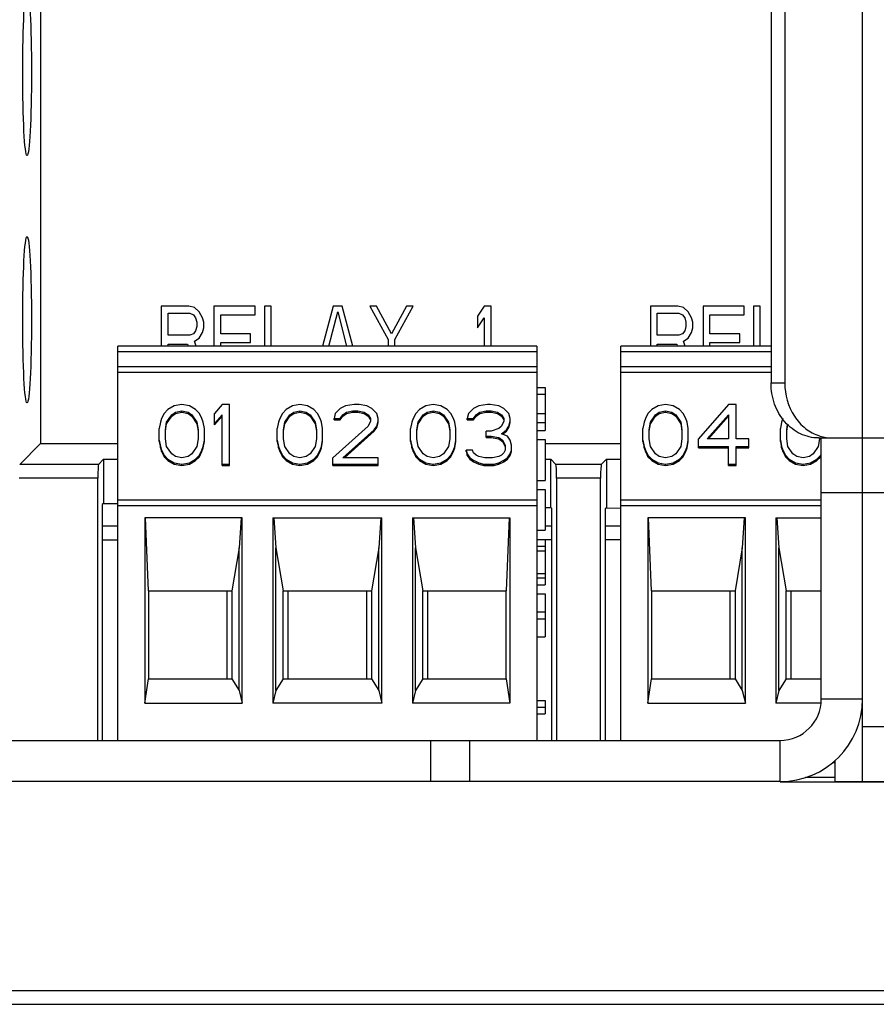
# Model space of a CAD drawing. Header units: millimetres. Extents: x 0 to 841, y 0 to 594.
# Tile 45 of 127: x 372 to 387, y 476 to 494. Entities that reach past the tile are written whole.
import ezdxf

# ---------------------------------------------------------------- set-up
doc = ezdxf.new("R2010")
doc.units = ezdxf.units.MM
doc.header["$LTSCALE"] = 46.255
doc.layers.get('0').update_dxf_attribs({"linetype": 'CONTINUOUS'})
for name, color, linetype in [('CURVES', 7, 'CONTINUOUS'), ('DRAFTS', 7, 'CONTINUOUS'), ('ECAD_132B5721', 7, 'CONTINUOUS'), ('ROUNDS', 7, 'CONTINUOUS')]:
    doc.layers.add(name, color=color, linetype=linetype)

msp = doc.modelspace()

# ---------------------------------------------------------------- linework, layer by layer
at = {"color": 9, "linetype": 'CONTINUOUS'}
for p, q in [((386.8412, 486.448), (386.8412, 509.448)), ((373.2962, 488.0223), (380.9162, 488.0223)), ((382.4462, 488.0223), (385.1762, 488.0223)), ((373.2962, 485.218), (380.9162, 485.218)), ((382.4462, 485.218), (386.0912, 485.218)), ((386.8412, 481.698), (386.0912, 481.698)), ((385.3412, 480.198), (385.3412, 480.948))]:
    msp.add_line(p, q, dxfattribs=at)
at = {"color": 7, "linetype": 'CONTINUOUS'}
for p, q in [((374.5862, 488.848), (374.0862, 488.848)), ((374.0862, 488.848), (374.0862, 488.118)), ((374.2112, 488.715), (374.6071, 488.715)), ((374.2112, 488.3161), (374.2112, 488.715)), ((374.6904, 488.8214), (374.5862, 488.848)), ((374.6071, 488.715), (374.6696, 488.6884)), ((374.7737, 488.7416), (374.6904, 488.8214)), ((374.8362, 488.6352), (374.7737, 488.7416)), ((375.7946, 488.848), (375.0446, 488.848)), ((375.0446, 488.848), (375.0446, 488.118)), ((375.7946, 488.6884), (375.7946, 488.848)), ((376.0862, 488.848), (375.9612, 488.848)), ((375.9612, 488.848), (375.9612, 488.118)), ((376.0862, 488.118), (376.0862, 488.848)), ((377.2112, 488.848), (377.0166, 488.118)), ((377.1317, 488.118), (377.2946, 488.7416)), ((377.3779, 488.848), (377.2112, 488.848)), ((377.2946, 488.7416), (377.4574, 488.118)), ((377.5726, 488.118), (377.3779, 488.848)), ((378.0029, 488.848), (377.8779, 488.848)), ((377.8779, 488.848), (378.2112, 488.2363)), ((378.2737, 488.3426), (378.0029, 488.848)), ((378.5446, 488.848), (378.2737, 488.3426)), ((378.3362, 488.2363), (378.6696, 488.848)), ((378.6696, 488.848), (378.5446, 488.848)), ((379.9612, 488.848), (379.8362, 488.6618)), ((380.0862, 488.848), (379.9612, 488.848)), ((380.0862, 488.118), (380.0862, 488.848)), ((383.4812, 488.848), (382.9812, 488.848)), ((382.9812, 488.848), (382.9812, 488.118)), ((383.1062, 488.715), (383.5021, 488.715)), ((383.1062, 488.3161), (383.1062, 488.715)), ((383.5854, 488.8214), (383.4812, 488.848)), ((383.5021, 488.715), (383.5646, 488.6884)), ((383.6687, 488.7416), (383.5854, 488.8214)), ((383.7312, 488.6352), (383.6687, 488.7416)), ((384.6896, 488.848), (383.9396, 488.848)), ((383.9396, 488.848), (383.9396, 488.118)), ((384.6896, 488.6884), (384.6896, 488.848)), ((384.9812, 488.848), (384.8562, 488.848)), ((384.8562, 488.848), (384.8562, 488.118)), ((384.9812, 488.118), (384.9812, 488.848)), ((374.6696, 488.6884), (374.7112, 488.6352)), ((374.7112, 488.6352), (374.7321, 488.5554)), ((374.7321, 488.5554), (374.7321, 488.4756)), ((374.8571, 488.5554), (374.8362, 488.6352)), ((374.8571, 488.449), (374.8571, 488.5554)), ((375.1696, 488.6884), (375.7946, 488.6884)), ((375.1696, 488.3426), (375.1696, 488.6884)), ((379.8362, 488.6618), (379.8362, 488.449)), ((379.8362, 488.449), (379.9612, 488.6352)), ((379.9612, 488.6352), (379.9612, 488.118)), ((383.5646, 488.6884), (383.6062, 488.6352)), ((383.6062, 488.6352), (383.6271, 488.5554)), ((383.6271, 488.5554), (383.6271, 488.4756)), ((383.7521, 488.5554), (383.7312, 488.6352)), ((383.7521, 488.449), (383.7521, 488.5554)), ((384.0646, 488.6884), (384.6896, 488.6884)), ((384.0646, 488.3426), (384.0646, 488.6884)), ((374.6696, 488.3426), (374.6071, 488.3161)), ((374.7112, 488.3958), (374.6696, 488.3426)), ((374.7321, 488.4756), (374.7112, 488.3958)), ((374.7737, 488.2629), (374.8362, 488.3692)), ((374.8362, 488.3692), (374.8571, 488.449)), ((375.7112, 488.3426), (375.1696, 488.3426)), ((375.7112, 488.1831), (375.7112, 488.3426)), ((383.5646, 488.3426), (383.5021, 488.3161)), ((383.6062, 488.3958), (383.5646, 488.3426)), ((383.6271, 488.4756), (383.6062, 488.3958)), ((383.6687, 488.2629), (383.7312, 488.3692)), ((383.7312, 488.3692), (383.7521, 488.449)), ((384.6062, 488.3426), (384.0646, 488.3426)), ((384.6062, 488.1831), (384.6062, 488.3426)), ((374.6071, 488.3161), (374.2112, 488.3161)), ((374.6904, 488.2097), (374.7737, 488.2629)), ((374.7185, 488.118), (374.6904, 488.2097)), ((375.1696, 488.1831), (375.7112, 488.1831)), ((375.1696, 488.118), (375.1696, 488.1831)), ((378.2112, 488.2363), (378.2112, 488.118)), ((378.3362, 488.118), (378.3362, 488.2363)), ((383.5021, 488.3161), (383.1062, 488.3161)), ((383.5854, 488.2097), (383.6687, 488.2629)), ((383.6135, 488.118), (383.5854, 488.2097)), ((384.0646, 488.1831), (384.6062, 488.1831)), ((384.0646, 488.118), (384.0646, 488.1831)), ((380.9162, 488.118), (373.2962, 488.118)), ((373.2962, 480.948), (373.2962, 488.118)), ((374.2112, 488.1565), (374.5654, 488.1565)), ((374.2112, 488.118), (374.2112, 488.1565)), ((374.5654, 488.1565), (374.576, 488.1209)), ((380.9162, 488.118), (380.9162, 480.948)), ((385.1762, 488.118), (382.4462, 488.118)), ((382.4462, 480.948), (382.4462, 488.118)), ((383.1062, 488.1565), (383.4604, 488.1565)), ((383.1062, 488.118), (383.1062, 488.1565)), ((383.4604, 488.1565), (383.4719, 488.118)), ((380.9162, 487.743), (373.2962, 487.743)), ((373.2962, 487.6447), (380.9162, 487.6447)), ((385.1762, 487.743), (382.4462, 487.743)), ((382.4462, 487.6447), (385.1762, 487.6447)), ((380.9162, 487.368), (381.0662, 487.368)), ((381.0662, 487.368), (381.0662, 486.5842)), ((380.9162, 487.2442), (381.0662, 487.2442)), ((374.2066, 486.9638), (374.1379, 486.8946)), ((374.3212, 487.0329), (374.2066, 486.9638)), ((374.2754, 486.8716), (374.3441, 486.9177)), ((374.4587, 487.0559), (374.3212, 487.0329)), ((374.3441, 486.9177), (374.4587, 486.9407)), ((374.3441, 486.8916), (374.3441, 486.9177)), ((374.3441, 486.8916), (374.4587, 486.9147)), ((374.5962, 487.0329), (374.4587, 487.0559)), ((374.4587, 486.9407), (374.5733, 486.9177)), ((374.4587, 486.9147), (374.4587, 486.9407)), ((374.4587, 486.9147), (374.5733, 486.8916)), ((374.5733, 486.9177), (374.6421, 486.8716)), ((374.5733, 486.8916), (374.5733, 486.9177)), ((374.7108, 486.9638), (374.5962, 487.0329)), ((374.7796, 486.8946), (374.7108, 486.9638)), ((375.1921, 487.0559), (375.0546, 486.8946)), ((375.3296, 487.0559), (375.1921, 487.0559)), ((375.3296, 485.9466), (375.3296, 487.0559)), ((376.3566, 486.9638), (376.2879, 486.8946)), ((376.4712, 487.0329), (376.3566, 486.9638)), ((376.4254, 486.8716), (376.4941, 486.9177)), ((376.6087, 487.0559), (376.4712, 487.0329)), ((376.4941, 486.9177), (376.6087, 486.9407)), ((376.4941, 486.8916), (376.4941, 486.9177)), ((376.4941, 486.8916), (376.6087, 486.9147)), ((376.7462, 487.0329), (376.6087, 487.0559)), ((376.6087, 486.9407), (376.7233, 486.9177)), ((376.6087, 486.9147), (376.6087, 486.9407)), ((376.6087, 486.9147), (376.7233, 486.8916)), ((376.7233, 486.9177), (376.7921, 486.8716)), ((376.7233, 486.8916), (376.7233, 486.9177)), ((376.8608, 486.9638), (376.7462, 487.0329)), ((376.9296, 486.8946), (376.8608, 486.9638)), ((377.3421, 486.9868), (377.2504, 486.8946)), ((377.4337, 487.0329), (377.3421, 486.9868)), ((377.3879, 486.8716), (377.4566, 486.9177)), ((377.5941, 487.0559), (377.4337, 487.0329)), ((377.4566, 486.9177), (377.5712, 486.9407)), ((377.4566, 486.8916), (377.4566, 486.9177)), ((377.4566, 486.8916), (377.5712, 486.9147)), ((377.5712, 486.9407), (377.6629, 486.9407)), ((377.5712, 486.9147), (377.5712, 486.9407)), ((377.5712, 486.9147), (377.6629, 486.9147)), ((377.6858, 487.0559), (377.5941, 487.0559)), ((377.6629, 486.9407), (377.7775, 486.9177)), ((377.6629, 486.9147), (377.6629, 486.9407)), ((377.6629, 486.9147), (377.7775, 486.8916)), ((377.8233, 487.0329), (377.6858, 487.0559)), ((377.7775, 486.9177), (377.8462, 486.8716)), ((377.7775, 486.8916), (377.7775, 486.9177)), ((377.915, 486.9868), (377.8233, 487.0329)), ((378.0066, 486.8946), (377.915, 486.9868)), ((378.7816, 486.9638), (378.7129, 486.8946)), ((378.8962, 487.0329), (378.7816, 486.9638)), ((378.8504, 486.8716), (378.9191, 486.9177)), ((379.0337, 487.0559), (378.8962, 487.0329)), ((378.9191, 486.9177), (379.0337, 486.9407)), ((378.9191, 486.8916), (378.9191, 486.9177)), ((378.9191, 486.8916), (379.0337, 486.9147)), ((379.1712, 487.0329), (379.0337, 487.0559)), ((379.0337, 486.9407), (379.1483, 486.9177)), ((379.0337, 486.9147), (379.0337, 486.9407)), ((379.0337, 486.9147), (379.1483, 486.8916)), ((379.1483, 486.9177), (379.2171, 486.8716)), ((379.1483, 486.8916), (379.1483, 486.9177)), ((379.2858, 486.9638), (379.1712, 487.0329)), ((379.3546, 486.8946), (379.2858, 486.9638)), ((379.7671, 486.9868), (379.6754, 486.8946)), ((379.8587, 487.0329), (379.7671, 486.9868)), ((379.8129, 486.8716), (379.8816, 486.9177)), ((380.0191, 487.0559), (379.8587, 487.0329)), ((379.8816, 486.9177), (379.9962, 486.9407)), ((379.8816, 486.8916), (379.8816, 486.9177)), ((379.8816, 486.8916), (379.9962, 486.9147)), ((379.9962, 486.9407), (380.0879, 486.9407)), ((379.9962, 486.9147), (379.9962, 486.9407)), ((379.9962, 486.9147), (380.0879, 486.9147)), ((380.065, 487.0559), (380.0191, 487.0559)), ((380.2254, 487.0329), (380.065, 487.0559)), ((380.0879, 486.9407), (380.2025, 486.9177)), ((380.0879, 486.9147), (380.0879, 486.9407)), ((380.0879, 486.9147), (380.2025, 486.8916)), ((380.2025, 486.9177), (380.2712, 486.8716)), ((380.2025, 486.8916), (380.2025, 486.9177)), ((380.3171, 486.9868), (380.2254, 487.0329)), ((380.4087, 486.8946), (380.3171, 486.9868)), ((383.0066, 486.9638), (382.9379, 486.8946)), ((383.1212, 487.0329), (383.0066, 486.9638)), ((383.0754, 486.8716), (383.1441, 486.9177)), ((383.2587, 487.0559), (383.1212, 487.0329)), ((383.1441, 486.9177), (383.2587, 486.9407)), ((383.1441, 486.8916), (383.1441, 486.9177)), ((383.1441, 486.8916), (383.2587, 486.9147)), ((383.3962, 487.0329), (383.2587, 487.0559)), ((383.2587, 486.9407), (383.3733, 486.9177)), ((383.2587, 486.9147), (383.2587, 486.9407)), ((383.2587, 486.9147), (383.3733, 486.8916)), ((383.3733, 486.9177), (383.4421, 486.8716)), ((383.3733, 486.8916), (383.3733, 486.9177)), ((383.5108, 486.9638), (383.3962, 487.0329)), ((383.5796, 486.8946), (383.5108, 486.9638)), ((384.4046, 487.0559), (383.8546, 486.4336)), ((384.5421, 487.0559), (384.4046, 487.0559)), ((384.5421, 486.4336), (384.5421, 487.0559)), ((374.0691, 486.7333), (374.0462, 486.618)), ((374.0921, 486.8024), (374.0691, 486.7333)), ((374.1379, 486.8946), (374.0921, 486.8024)), ((374.1608, 486.595), (374.1837, 486.7333)), ((374.1837, 486.7333), (374.2754, 486.8716)), ((374.1837, 486.7072), (374.2754, 486.8455)), ((374.1837, 486.7072), (374.1837, 486.7333)), ((374.2754, 486.8455), (374.3441, 486.8916)), ((374.2754, 486.8455), (374.2754, 486.8716)), ((374.5733, 486.8916), (374.6421, 486.8455)), ((374.6421, 486.8455), (374.6421, 486.8716)), ((374.6421, 486.8716), (374.7337, 486.7333)), ((374.6421, 486.8455), (374.7337, 486.7072)), ((374.7337, 486.7072), (374.7337, 486.7333)), ((374.7337, 486.7333), (374.7566, 486.595)), ((374.8254, 486.8024), (374.7796, 486.8946)), ((374.8483, 486.7333), (374.8254, 486.8024)), ((374.8712, 486.618), (374.8483, 486.7333)), ((375.0546, 486.6842), (375.0546, 486.8946)), ((375.0546, 486.7102), (375.1921, 486.8716)), ((375.0546, 486.6842), (375.1921, 486.8455)), ((375.1921, 485.9466), (375.1921, 486.8716)), ((376.2191, 486.7333), (376.1962, 486.618)), ((376.2421, 486.8024), (376.2191, 486.7333)), ((376.2879, 486.8946), (376.2421, 486.8024)), ((376.3108, 486.595), (376.3337, 486.7333)), ((376.3337, 486.7333), (376.4254, 486.8716)), ((376.3337, 486.7072), (376.4254, 486.8455)), ((376.3337, 486.7072), (376.3337, 486.7333)), ((376.4254, 486.8455), (376.4941, 486.8916)), ((376.4254, 486.8455), (376.4254, 486.8716)), ((376.7233, 486.8916), (376.7921, 486.8455)), ((376.7921, 486.8716), (376.8837, 486.7333)), ((376.7921, 486.8455), (376.7921, 486.8716)), ((376.7921, 486.8455), (376.8837, 486.7072)), ((376.8837, 486.7333), (376.9066, 486.595)), ((376.8837, 486.7072), (376.8837, 486.7333)), ((376.9754, 486.8024), (376.9296, 486.8946)), ((376.9983, 486.7333), (376.9754, 486.8024)), ((377.0212, 486.618), (376.9983, 486.7333)), ((377.2504, 486.8946), (377.2275, 486.8024)), ((377.2275, 486.8024), (377.3421, 486.8024)), ((377.2275, 486.7764), (377.2275, 486.8024)), ((377.2275, 486.7764), (377.3421, 486.7764)), ((377.3421, 486.8024), (377.3879, 486.8716)), ((377.3421, 486.7764), (377.3879, 486.8455)), ((377.3421, 486.7764), (377.3421, 486.8024)), ((377.3879, 486.8455), (377.4566, 486.8916)), ((377.3879, 486.8455), (377.3879, 486.8716)), ((377.7775, 486.8916), (377.8462, 486.8455)), ((377.8462, 486.8716), (377.8921, 486.8024)), ((377.8462, 486.8455), (377.8462, 486.8716)), ((377.8462, 486.8455), (377.8921, 486.7764)), ((377.8921, 486.7563), (377.8462, 486.6641)), ((377.8921, 486.8024), (377.8921, 486.7563)), ((378.0296, 486.8024), (378.0066, 486.8946)), ((378.0066, 486.6641), (378.0296, 486.7563)), ((378.0066, 486.6381), (378.0296, 486.7303)), ((378.0296, 486.7303), (378.0296, 486.8024)), ((378.6441, 486.7333), (378.6212, 486.618)), ((378.6671, 486.8024), (378.6441, 486.7333)), ((378.7129, 486.8946), (378.6671, 486.8024)), ((378.7358, 486.595), (378.7587, 486.7333)), ((378.7587, 486.7333), (378.8504, 486.8716)), ((378.7587, 486.7072), (378.8504, 486.8455)), ((378.7587, 486.7072), (378.7587, 486.7333)), ((378.8504, 486.8455), (378.9191, 486.8916)), ((378.8504, 486.8455), (378.8504, 486.8716)), ((379.1483, 486.8916), (379.2171, 486.8455)), ((379.2171, 486.8716), (379.3087, 486.7333)), ((379.2171, 486.8455), (379.2171, 486.8716)), ((379.2171, 486.8455), (379.3087, 486.7072)), ((379.3087, 486.7072), (379.3087, 486.7333)), ((379.3087, 486.7333), (379.3316, 486.595)), ((379.4004, 486.8024), (379.3546, 486.8946)), ((379.4233, 486.7333), (379.4004, 486.8024)), ((379.4462, 486.618), (379.4233, 486.7333)), ((379.6754, 486.8946), (379.6525, 486.8024)), ((379.6525, 486.8024), (379.7671, 486.8024)), ((379.6525, 486.7764), (379.6525, 486.8024)), ((379.6525, 486.7764), (379.7671, 486.7764)), ((379.7671, 486.8024), (379.8129, 486.8716)), ((379.7671, 486.7764), (379.8129, 486.8455)), ((379.7671, 486.7764), (379.7671, 486.8024)), ((379.8129, 486.8455), (379.8816, 486.8916)), ((379.8129, 486.8455), (379.8129, 486.8716)), ((380.2025, 486.8916), (380.2712, 486.8455)), ((380.2712, 486.8716), (380.3171, 486.8024)), ((380.2712, 486.8455), (380.2712, 486.8716)), ((380.2712, 486.8455), (380.3171, 486.7764)), ((380.3171, 486.7563), (380.2712, 486.6641)), ((380.3171, 486.8024), (380.3171, 486.7563)), ((380.4316, 486.8024), (380.4087, 486.8946)), ((380.4087, 486.6641), (380.4316, 486.7563)), ((380.4087, 486.6381), (380.4316, 486.7303)), ((380.4316, 486.7303), (380.4316, 486.8024)), ((380.9162, 486.8936), (381.0662, 486.8936)), ((380.9162, 486.7286), (381.0662, 486.7286)), ((382.8691, 486.7333), (382.8462, 486.618)), ((382.8921, 486.8024), (382.8691, 486.7333)), ((382.9379, 486.8946), (382.8921, 486.8024)), ((382.9608, 486.595), (382.9837, 486.7333)), ((382.9837, 486.7333), (383.0754, 486.8716)), ((382.9837, 486.7072), (383.0754, 486.8455)), ((382.9837, 486.7072), (382.9837, 486.7333)), ((383.0754, 486.8455), (383.1441, 486.8916)), ((383.0754, 486.8455), (383.0754, 486.8716)), ((383.3733, 486.8916), (383.4421, 486.8455)), ((383.4421, 486.8716), (383.5337, 486.7333)), ((383.4421, 486.8455), (383.4421, 486.8716)), ((383.4421, 486.8455), (383.5337, 486.7072)), ((383.5337, 486.7072), (383.5337, 486.7333)), ((383.5337, 486.7333), (383.5566, 486.595)), ((383.6254, 486.8024), (383.5796, 486.8946)), ((383.6483, 486.7333), (383.6254, 486.8024)), ((383.6712, 486.618), (383.6483, 486.7333)), ((384.015, 486.4336), (384.4046, 486.8716)), ((384.0381, 486.4336), (384.4046, 486.8455)), ((384.4046, 486.8716), (384.4046, 486.4336)), ((385.3691, 486.7333), (385.3462, 486.618)), ((385.391, 486.7993), (385.3691, 486.7333)), ((374.0462, 486.3845), (374.0462, 486.618)), ((374.1608, 486.5689), (374.1837, 486.7072)), ((374.1608, 486.4336), (374.1608, 486.595)), ((374.7337, 486.7072), (374.7566, 486.5689)), ((374.7566, 486.595), (374.7566, 486.4336)), ((374.8712, 486.3845), (374.8712, 486.618)), ((376.1962, 486.3845), (376.1962, 486.618)), ((376.3108, 486.5689), (376.3337, 486.7072)), ((376.3108, 486.4336), (376.3108, 486.595)), ((376.8837, 486.7072), (376.9066, 486.5689)), ((376.9066, 486.595), (376.9066, 486.4336)), ((377.0212, 486.3845), (377.0212, 486.618)), ((377.8462, 486.6641), (377.2046, 486.0879)), ((377.3879, 486.0879), (377.9608, 486.595)), ((377.4173, 486.0879), (377.9608, 486.5689)), ((377.9608, 486.595), (378.0066, 486.6641)), ((377.9608, 486.5689), (378.0066, 486.6381)), ((377.9608, 486.5689), (377.9608, 486.595)), ((378.0066, 486.6381), (378.0066, 486.6641)), ((378.6212, 486.3845), (378.6212, 486.618)), ((378.7358, 486.5689), (378.7587, 486.7072)), ((378.7358, 486.4336), (378.7358, 486.595)), ((379.3087, 486.7072), (379.3316, 486.5689)), ((379.3316, 486.595), (379.3316, 486.4336)), ((379.4462, 486.3845), (379.4462, 486.618)), ((380.0879, 486.5719), (379.9962, 486.5719)), ((379.9962, 486.4537), (379.9962, 486.5719)), ((380.2254, 486.618), (380.0879, 486.5719)), ((380.2712, 486.6641), (380.2254, 486.618)), ((380.2712, 486.5258), (380.3629, 486.595)), ((380.2937, 486.5168), (380.3629, 486.5689)), ((380.3629, 486.595), (380.4087, 486.6641)), ((380.3629, 486.5689), (380.4087, 486.6381)), ((380.3629, 486.5689), (380.3629, 486.595)), ((380.4087, 486.6381), (380.4087, 486.6641)), ((380.9162, 486.5842), (381.0662, 486.5842)), ((382.8462, 486.3845), (382.8462, 486.618)), ((382.9608, 486.5689), (382.9837, 486.7072)), ((382.9608, 486.4336), (382.9608, 486.595)), ((383.5337, 486.7072), (383.5566, 486.5689)), ((383.5566, 486.595), (383.5566, 486.4336)), ((383.6712, 486.3845), (383.6712, 486.618)), ((385.3462, 486.3845), (385.3462, 486.618)), ((385.4608, 486.595), (385.4779, 486.6982)), ((385.4608, 486.5689), (385.4817, 486.6949)), ((385.4608, 486.4336), (385.4608, 486.595)), ((374.0462, 486.4106), (374.0691, 486.2953)), ((374.0462, 486.3845), (374.0691, 486.2693)), ((374.1837, 486.2953), (374.1608, 486.4336)), ((374.7566, 486.4336), (374.7337, 486.2953)), ((374.8483, 486.2953), (374.8712, 486.4106)), ((374.8483, 486.2693), (374.8712, 486.3845)), ((376.1962, 486.4106), (376.2191, 486.2953)), ((376.1962, 486.3845), (376.2191, 486.2693)), ((376.3337, 486.2953), (376.3108, 486.4336)), ((376.9066, 486.4336), (376.8837, 486.2953)), ((376.9983, 486.2953), (377.0212, 486.4106)), ((376.9983, 486.2693), (377.0212, 486.3845)), ((378.6212, 486.4106), (378.6441, 486.2953)), ((378.6212, 486.3845), (378.6441, 486.2693)), ((378.7587, 486.2953), (378.7358, 486.4336)), ((379.3316, 486.4336), (379.3087, 486.2953)), ((379.4233, 486.2953), (379.4462, 486.4106)), ((379.4233, 486.2693), (379.4462, 486.3845)), ((379.9962, 486.4797), (380.0879, 486.4797)), ((379.9962, 486.4537), (380.0879, 486.4537)), ((380.0879, 486.4797), (380.2254, 486.4567)), ((380.0879, 486.4537), (380.0879, 486.4797)), ((380.0879, 486.4537), (380.2254, 486.4306)), ((380.2254, 486.4567), (380.2941, 486.4106)), ((380.2254, 486.4306), (380.2254, 486.4567)), ((380.2254, 486.4306), (380.2941, 486.3845)), ((380.3858, 486.4797), (380.2712, 486.5258)), ((380.2941, 486.3845), (380.2941, 486.4106)), ((380.2941, 486.4106), (380.34, 486.3184)), ((380.2941, 486.3845), (380.34, 486.2923)), ((380.4316, 486.4106), (380.3858, 486.4797)), ((380.4546, 486.3184), (380.4316, 486.4106)), ((380.9162, 486.4192), (381.0662, 486.4192)), ((381.0662, 486.4192), (381.0662, 485.6767)), ((382.8462, 486.4106), (382.8691, 486.2953)), ((382.8462, 486.3845), (382.8691, 486.2693)), ((382.9837, 486.2953), (382.9608, 486.4336)), ((383.5566, 486.4336), (383.5337, 486.2953)), ((383.6483, 486.2953), (383.6712, 486.4106)), ((383.6483, 486.2693), (383.6712, 486.3845)), ((383.8546, 486.2693), (383.8546, 486.4336)), ((384.4046, 486.4336), (384.015, 486.4336)), ((384.7712, 486.4336), (384.5421, 486.4336)), ((384.7712, 486.2693), (384.7712, 486.4336)), ((385.3462, 486.4106), (385.3691, 486.2953)), ((385.3462, 486.3845), (385.3691, 486.2693)), ((385.4837, 486.2953), (385.4608, 486.4336)), ((386.0566, 486.4336), (386.0337, 486.2953)), ((386.0566, 486.448), (386.0566, 486.4336)), ((374.0691, 486.2693), (374.0691, 486.2953)), ((374.0691, 486.2953), (374.0921, 486.2262)), ((374.0691, 486.2693), (374.0921, 486.2001)), ((374.0921, 486.2001), (374.0921, 486.2262)), ((374.0921, 486.2262), (374.1379, 486.134)), ((374.0921, 486.2001), (374.1379, 486.108)), ((374.2754, 486.157), (374.1837, 486.2953)), ((374.7337, 486.2953), (374.6421, 486.157)), ((374.7796, 486.134), (374.8254, 486.2262)), ((374.7796, 486.108), (374.8254, 486.2001)), ((374.8254, 486.2262), (374.8483, 486.2953)), ((374.8254, 486.2001), (374.8483, 486.2693)), ((374.8254, 486.2001), (374.8254, 486.2262)), ((374.8483, 486.2693), (374.8483, 486.2953)), ((376.2191, 486.2693), (376.2191, 486.2953)), ((376.2191, 486.2953), (376.2421, 486.2262)), ((376.2191, 486.2693), (376.2421, 486.2001)), ((376.2421, 486.2001), (376.2421, 486.2262)), ((376.2421, 486.2262), (376.2879, 486.134)), ((376.2421, 486.2001), (376.2879, 486.108)), ((376.4254, 486.157), (376.3337, 486.2953)), ((376.8837, 486.2953), (376.7921, 486.157)), ((376.9296, 486.134), (376.9754, 486.2262)), ((376.9296, 486.108), (376.9754, 486.2001)), ((376.9754, 486.2262), (376.9983, 486.2953)), ((376.9754, 486.2001), (376.9983, 486.2693)), ((376.9754, 486.2001), (376.9754, 486.2262)), ((376.9983, 486.2693), (376.9983, 486.2953)), ((378.6441, 486.2693), (378.6441, 486.2953)), ((378.6441, 486.2953), (378.6671, 486.2262)), ((378.6441, 486.2693), (378.6671, 486.2001)), ((378.6671, 486.2262), (378.7129, 486.134)), ((378.6671, 486.2001), (378.6671, 486.2262)), ((378.6671, 486.2001), (378.7129, 486.108)), ((378.8504, 486.157), (378.7587, 486.2953)), ((379.3087, 486.2953), (379.2171, 486.157)), ((379.3546, 486.134), (379.4004, 486.2262)), ((379.3546, 486.108), (379.4004, 486.2001)), ((379.4004, 486.2262), (379.4233, 486.2953)), ((379.4004, 486.2001), (379.4233, 486.2693)), ((379.4004, 486.2001), (379.4004, 486.2262)), ((379.4233, 486.2693), (379.4233, 486.2953)), ((379.7441, 486.2262), (379.6296, 486.2262)), ((379.6296, 486.2001), (379.6296, 486.2262)), ((379.6296, 486.2262), (379.6525, 486.157)), ((379.6296, 486.2001), (379.6525, 486.131)), ((379.7671, 486.1801), (379.7441, 486.2262)), ((380.34, 486.2262), (380.3171, 486.1801)), ((380.34, 486.3184), (380.34, 486.2262)), ((380.4316, 486.157), (380.4546, 486.2262)), ((380.4316, 486.131), (380.4546, 486.2001)), ((380.4546, 486.2001), (380.4546, 486.3184)), ((382.8691, 486.2953), (382.8921, 486.2262)), ((382.8691, 486.2693), (382.8691, 486.2953)), ((382.8691, 486.2693), (382.8921, 486.2001)), ((382.8921, 486.2262), (382.9379, 486.134)), ((382.8921, 486.2001), (382.8921, 486.2262)), ((382.8921, 486.2001), (382.9379, 486.108)), ((383.0754, 486.157), (382.9837, 486.2953)), ((383.5337, 486.2953), (383.4421, 486.157)), ((383.5796, 486.134), (383.6254, 486.2262)), ((383.5796, 486.108), (383.6254, 486.2001)), ((383.6254, 486.2262), (383.6483, 486.2953)), ((383.6254, 486.2001), (383.6483, 486.2693)), ((383.6254, 486.2001), (383.6254, 486.2262)), ((383.6483, 486.2693), (383.6483, 486.2953)), ((383.8546, 486.2953), (384.4046, 486.2953)), ((383.8546, 486.2693), (384.4046, 486.2693)), ((384.4046, 485.9466), (384.4046, 486.2953)), ((384.5421, 486.2953), (384.7712, 486.2953)), ((384.5421, 485.9466), (384.5421, 486.2953)), ((384.5421, 486.2693), (384.7712, 486.2693)), ((385.3691, 486.2693), (385.3691, 486.2953)), ((385.3691, 486.2953), (385.3921, 486.2262)), ((385.3691, 486.2693), (385.3921, 486.2001)), ((385.3921, 486.2262), (385.4379, 486.134)), ((385.3921, 486.2001), (385.3921, 486.2262)), ((385.3921, 486.2001), (385.4379, 486.108)), ((385.5754, 486.157), (385.4837, 486.2953)), ((386.0337, 486.2953), (385.9421, 486.157)), ((374.1379, 486.134), (374.2066, 486.0649)), ((374.1379, 486.108), (374.1379, 486.134)), ((374.1379, 486.108), (374.2066, 486.0388)), ((374.2066, 486.0649), (374.3212, 485.9957)), ((374.2066, 486.0388), (374.2066, 486.0649)), ((374.2066, 486.0388), (374.3212, 485.9697)), ((374.3441, 486.111), (374.2754, 486.157)), ((374.4587, 486.0879), (374.3441, 486.111)), ((374.5733, 486.111), (374.4587, 486.0879)), ((374.6421, 486.157), (374.5733, 486.111)), ((374.5962, 485.9957), (374.7108, 486.0649)), ((374.5962, 485.9697), (374.7108, 486.0388)), ((374.7108, 486.0649), (374.7796, 486.134)), ((374.7108, 486.0388), (374.7796, 486.108)), ((374.7108, 486.0388), (374.7108, 486.0649)), ((374.7796, 486.108), (374.7796, 486.134)), ((376.2879, 486.134), (376.3566, 486.0649)), ((376.2879, 486.108), (376.2879, 486.134)), ((376.2879, 486.108), (376.3566, 486.0388)), ((376.3566, 486.0649), (376.4712, 485.9957)), ((376.3566, 486.0388), (376.3566, 486.0649)), ((376.3566, 486.0388), (376.4712, 485.9697)), ((376.4941, 486.111), (376.4254, 486.157)), ((376.6087, 486.0879), (376.4941, 486.111)), ((376.7233, 486.111), (376.6087, 486.0879)), ((376.7921, 486.157), (376.7233, 486.111)), ((376.7462, 485.9957), (376.8608, 486.0649)), ((376.7462, 485.9697), (376.8608, 486.0388)), ((376.8608, 486.0649), (376.9296, 486.134)), ((376.8608, 486.0388), (376.9296, 486.108)), ((376.8608, 486.0388), (376.8608, 486.0649)), ((376.9296, 486.108), (376.9296, 486.134)), ((377.2046, 485.9466), (377.2046, 486.0879)), ((378.0296, 486.0879), (377.3879, 486.0879)), ((378.0296, 485.9466), (378.0296, 486.0879)), ((378.7129, 486.134), (378.7816, 486.0649)), ((378.7129, 486.108), (378.7129, 486.134)), ((378.7129, 486.108), (378.7816, 486.0388)), ((378.7816, 486.0649), (378.8962, 485.9957)), ((378.7816, 486.0388), (378.7816, 486.0649)), ((378.7816, 486.0388), (378.8962, 485.9697)), ((378.9191, 486.111), (378.8504, 486.157)), ((379.0337, 486.0879), (378.9191, 486.111)), ((379.1483, 486.111), (379.0337, 486.0879)), ((379.2171, 486.157), (379.1483, 486.111)), ((379.1712, 485.9957), (379.2858, 486.0649)), ((379.1712, 485.9697), (379.2858, 486.0388)), ((379.2858, 486.0649), (379.3546, 486.134)), ((379.2858, 486.0388), (379.3546, 486.108)), ((379.2858, 486.0388), (379.2858, 486.0649)), ((379.3546, 486.108), (379.3546, 486.134)), ((379.6525, 486.157), (379.6983, 486.0879)), ((379.6525, 486.131), (379.6525, 486.157)), ((379.6525, 486.131), (379.6983, 486.0619)), ((379.6983, 486.0879), (379.7671, 486.0418)), ((379.6983, 486.0619), (379.6983, 486.0879)), ((379.6983, 486.0619), (379.7671, 486.0158)), ((379.8129, 486.134), (379.7671, 486.1801)), ((379.7671, 486.0418), (379.8587, 485.9957)), ((379.7671, 486.0158), (379.7671, 486.0418)), ((379.7671, 486.0158), (379.8587, 485.9697)), ((379.8587, 486.111), (379.8129, 486.134)), ((379.9733, 486.0879), (379.8587, 486.111)), ((380.1108, 486.0879), (379.9733, 486.0879)), ((380.2254, 486.111), (380.1108, 486.0879)), ((380.2712, 486.134), (380.2254, 486.111)), ((380.2254, 485.9957), (380.3171, 486.0418)), ((380.2254, 485.9697), (380.3171, 486.0158)), ((380.3171, 486.1801), (380.2712, 486.134)), ((380.3171, 486.0418), (380.3858, 486.0879)), ((380.3171, 486.0158), (380.3858, 486.0619)), ((380.3171, 486.0158), (380.3171, 486.0418)), ((380.3858, 486.0879), (380.4316, 486.157)), ((380.3858, 486.0619), (380.4316, 486.131)), ((380.3858, 486.0619), (380.3858, 486.0879)), ((380.4316, 486.131), (380.4316, 486.157)), ((382.9379, 486.134), (383.0066, 486.0649)), ((382.9379, 486.108), (382.9379, 486.134)), ((382.9379, 486.108), (383.0066, 486.0388)), ((383.0066, 486.0649), (383.1212, 485.9957)), ((383.0066, 486.0388), (383.0066, 486.0649)), ((383.0066, 486.0388), (383.1212, 485.9697)), ((383.1441, 486.111), (383.0754, 486.157)), ((383.2587, 486.0879), (383.1441, 486.111)), ((383.3733, 486.111), (383.2587, 486.0879)), ((383.4421, 486.157), (383.3733, 486.111)), ((383.3962, 485.9957), (383.5108, 486.0649)), ((383.3962, 485.9697), (383.5108, 486.0388)), ((383.5108, 486.0649), (383.5796, 486.134)), ((383.5108, 486.0388), (383.5796, 486.108)), ((383.5108, 486.0388), (383.5108, 486.0649)), ((383.5796, 486.108), (383.5796, 486.134)), ((385.4379, 486.134), (385.5066, 486.0649)), ((385.4379, 486.108), (385.4379, 486.134)), ((385.4379, 486.108), (385.5066, 486.0388)), ((385.5066, 486.0649), (385.6212, 485.9957)), ((385.5066, 486.0388), (385.5066, 486.0649)), ((385.5066, 486.0388), (385.6212, 485.9697)), ((385.6441, 486.111), (385.5754, 486.157)), ((385.7587, 486.0879), (385.6441, 486.111)), ((385.8733, 486.111), (385.7587, 486.0879)), ((385.9421, 486.157), (385.8733, 486.111)), ((385.8962, 485.9957), (386.0108, 486.0649)), ((385.8962, 485.9697), (386.0108, 486.0388)), ((386.0108, 486.0649), (386.0796, 486.134)), ((386.0108, 486.0388), (386.0796, 486.108)), ((386.0108, 486.0388), (386.0108, 486.0649)), ((386.0796, 486.134), (386.0912, 486.1575)), ((386.0796, 486.108), (386.0796, 486.134)), ((386.0796, 486.108), (386.0912, 486.1314)), ((374.3212, 485.9957), (374.4587, 485.9727)), ((374.3212, 485.9697), (374.3212, 485.9957)), ((374.3212, 485.9697), (374.4587, 485.9466)), ((374.4587, 485.9727), (374.5962, 485.9957)), ((374.4587, 485.9466), (374.4587, 485.9727)), ((374.4587, 485.9466), (374.5962, 485.9697)), ((374.5962, 485.9697), (374.5962, 485.9957)), ((375.1921, 485.9727), (375.3296, 485.9727)), ((375.1921, 485.9466), (375.3296, 485.9466)), ((376.4712, 485.9957), (376.6087, 485.9727)), ((376.4712, 485.9697), (376.4712, 485.9957)), ((376.4712, 485.9697), (376.6087, 485.9466)), ((376.6087, 485.9727), (376.7462, 485.9957)), ((376.6087, 485.9466), (376.6087, 485.9727)), ((376.6087, 485.9466), (376.7462, 485.9697)), ((376.7462, 485.9697), (376.7462, 485.9957)), ((377.2046, 485.9727), (378.0296, 485.9727)), ((377.2046, 485.9466), (378.0296, 485.9466)), ((378.8962, 485.9957), (379.0337, 485.9727)), ((378.8962, 485.9697), (378.8962, 485.9957)), ((378.8962, 485.9697), (379.0337, 485.9466)), ((379.0337, 485.9727), (379.1712, 485.9957)), ((379.0337, 485.9466), (379.0337, 485.9727)), ((379.0337, 485.9466), (379.1712, 485.9697)), ((379.1712, 485.9697), (379.1712, 485.9957)), ((379.8587, 485.9957), (379.9504, 485.9727)), ((379.8587, 485.9697), (379.8587, 485.9957)), ((379.8587, 485.9697), (379.9504, 485.9466)), ((379.9504, 485.9727), (380.1337, 485.9727)), ((379.9504, 485.9466), (379.9504, 485.9727)), ((379.9504, 485.9466), (380.1337, 485.9466)), ((380.1337, 485.9727), (380.2254, 485.9957)), ((380.1337, 485.9466), (380.1337, 485.9727)), ((380.1337, 485.9466), (380.2254, 485.9697)), ((380.2254, 485.9697), (380.2254, 485.9957)), ((383.1212, 485.9957), (383.2587, 485.9727)), ((383.1212, 485.9697), (383.1212, 485.9957)), ((383.1212, 485.9697), (383.2587, 485.9466)), ((383.2587, 485.9727), (383.3962, 485.9957)), ((383.2587, 485.9466), (383.2587, 485.9727)), ((383.2587, 485.9466), (383.3962, 485.9697)), ((383.3962, 485.9697), (383.3962, 485.9957)), ((384.4046, 485.9727), (384.5421, 485.9727)), ((384.4046, 485.9466), (384.5421, 485.9466)), ((385.6212, 485.9957), (385.7587, 485.9727)), ((385.6212, 485.9697), (385.6212, 485.9957)), ((385.6212, 485.9697), (385.7587, 485.9466)), ((385.7587, 485.9727), (385.8962, 485.9957)), ((385.7587, 485.9466), (385.7587, 485.9727)), ((385.7587, 485.9466), (385.8962, 485.9697)), ((385.8962, 485.9697), (385.8962, 485.9957)), ((380.9162, 485.6767), (381.0662, 485.6767)), ((380.9162, 485.5117), (381.0662, 485.5117)), ((381.0662, 485.5117), (381.0662, 484.7692)), ((380.9162, 485.318), (373.2962, 485.318)), ((386.0912, 485.318), (382.4462, 485.318)), ((375.5599, 484.993), (373.7868, 484.993)), ((373.7868, 484.993), (373.7868, 481.6263)), ((373.8537, 483.668), (373.7997, 484.993)), ((375.5393, 484.993), (375.5037, 484.4507)), ((375.5599, 481.6263), (375.5599, 484.993)), ((376.1125, 484.993), (378.0999, 484.993)), ((376.1125, 484.993), (376.1125, 481.6263)), ((376.1332, 484.993), (376.1687, 484.4507)), ((378.0793, 484.993), (378.0437, 484.4507)), ((378.0999, 481.6263), (378.0999, 484.993)), ((378.6525, 484.993), (380.4256, 484.993)), ((378.6525, 484.993), (378.6525, 481.6263)), ((378.6732, 484.993), (378.7087, 484.4507)), ((380.4128, 484.993), (380.3587, 483.668)), ((380.4256, 484.993), (380.4256, 481.6263)), ((384.7099, 484.993), (382.9368, 484.993)), ((382.9368, 484.993), (382.9368, 481.6263)), ((383.0037, 483.668), (382.9497, 484.993)), ((384.6893, 484.993), (384.6537, 484.4507)), ((384.7099, 481.6263), (384.7099, 484.993)), ((385.2625, 484.993), (386.0912, 484.993)), ((385.2625, 484.993), (385.2625, 481.6263)), ((385.2832, 484.993), (385.3187, 484.4507)), ((380.9162, 484.7692), (381.0662, 484.7692)), ((382.1623, 484.848), (382.4462, 484.848)), ((380.9162, 484.6042), (381.0662, 484.6042)), ((381.0662, 484.6042), (381.0662, 483.7792)), ((382.4462, 484.598), (382.1623, 484.598)), ((375.5037, 484.4507), (375.3715, 483.668)), ((375.5037, 481.8572), (375.5037, 484.4507)), ((376.1687, 481.8572), (376.1687, 484.4507)), ((376.1687, 484.4507), (376.3009, 483.668)), ((378.0437, 484.4507), (377.9115, 483.668)), ((378.0437, 481.8572), (378.0437, 484.4507)), ((378.7087, 481.8572), (378.7087, 484.4507)), ((378.7087, 484.4507), (378.8409, 483.668)), ((380.9162, 484.4805), (381.0662, 484.4805)), ((380.9162, 484.398), (381.0662, 484.398)), ((384.6537, 484.4507), (384.5215, 483.668)), ((384.6537, 481.8572), (384.6537, 484.4507)), ((385.3187, 481.8572), (385.3187, 484.4507)), ((385.3187, 484.4507), (385.4509, 483.668)), ((380.9162, 483.9855), (381.0662, 483.9855)), ((380.9162, 483.903), (381.0662, 483.903)), ((380.9162, 483.7792), (381.0662, 483.7792)), ((373.8537, 483.668), (375.3715, 483.668)), ((373.8537, 483.668), (373.8537, 482.068)), ((375.2787, 483.668), (375.2787, 482.068)), ((375.3715, 483.668), (375.3715, 482.068)), ((376.3009, 483.668), (377.9115, 483.668)), ((376.3009, 482.068), (376.3009, 483.668)), ((376.3937, 482.068), (376.3937, 483.668)), ((377.8187, 483.668), (377.8187, 482.068)), ((377.9115, 483.668), (377.9115, 482.068)), ((378.8409, 483.668), (380.3587, 483.668)), ((378.8409, 482.068), (378.8409, 483.668)), ((378.9337, 482.068), (378.9337, 483.668)), ((380.3587, 482.068), (380.3587, 483.668)), ((380.9162, 483.6142), (381.0662, 483.6142)), ((381.0662, 483.6142), (381.0662, 482.8305)), ((383.0037, 483.668), (384.5215, 483.668)), ((383.0037, 483.668), (383.0037, 482.068)), ((384.4287, 483.668), (384.4287, 482.068)), ((384.5215, 483.668), (384.5215, 482.068)), ((385.4509, 483.668), (386.0912, 483.668)), ((385.4509, 482.068), (385.4509, 483.668)), ((385.5437, 482.068), (385.5437, 483.668)), ((380.9162, 483.2842), (381.0662, 483.2842)), ((380.9162, 483.1605), (381.0662, 483.1605)), ((380.9162, 482.8305), (381.0662, 482.8305)), ((373.7868, 481.6263), (373.8537, 482.068)), ((373.8537, 482.068), (375.3715, 482.068)), ((375.3715, 482.068), (375.5037, 481.8572)), ((376.3009, 482.068), (376.1687, 481.8572)), ((376.3009, 482.068), (377.9115, 482.068)), ((377.9115, 482.068), (378.0437, 481.8572)), ((378.8409, 482.068), (378.7087, 481.8572)), ((378.8409, 482.068), (380.3587, 482.068)), ((380.3587, 482.068), (380.4256, 481.6263)), ((382.9368, 481.6263), (383.0037, 482.068)), ((383.0037, 482.068), (384.5215, 482.068)), ((384.5215, 482.068), (384.6537, 481.8572)), ((385.4509, 482.068), (385.3187, 481.8572)), ((385.4509, 482.068), (386.0912, 482.068)), ((375.5037, 481.8572), (375.5599, 481.6263)), ((376.1687, 481.8572), (376.1125, 481.6263)), ((378.0437, 481.8572), (378.0999, 481.6263)), ((378.7087, 481.8572), (378.6525, 481.6263)), ((384.6537, 481.8572), (384.7099, 481.6263)), ((385.3187, 481.8572), (385.2625, 481.6263)), ((373.7868, 481.6263), (375.5599, 481.6263)), ((378.0999, 481.6263), (376.1125, 481.6263)), ((380.4256, 481.6263), (378.6525, 481.6263)), ((380.9162, 481.6755), (381.0662, 481.6755)), ((380.9162, 481.5517), (381.0662, 481.5517)), ((381.0662, 481.6755), (381.0662, 481.428)), ((382.9368, 481.6263), (384.7099, 481.6263)), ((386.0831, 481.6263), (385.2625, 481.6263)), ((380.9162, 481.428), (381.0662, 481.428)), ((386.2992, 480.548), (386.3412, 480.548)), ((386.3412, 480.198), (386.8412, 480.198))]:
    msp.add_line(p, q, dxfattribs=at)
at = {"color": 3, "linetype": 'CONTINUOUS'}
for p, q in [((386.8412, 486.448), (387.3412, 486.448)), ((386.3412, 480.198), (386.3412, 480.59))]:
    msp.add_line(p, q, dxfattribs=at)
msp.add_arc((385.3412, 481.698), 1.5, 270, 360, dxfattribs=at)
at = {"color": 7, "linetype": 'CONTINUOUS'}
msp.add_arc((385.3412, 481.698), 0.75, 270, 360, dxfattribs=at)
at = {"layer": 'CURVES', "color": 40, "linetype": 'CONTINUOUS'}
msp.add_line((309.7912, 476.398), (388.3834, 476.398), dxfattribs=at)
at = {"layer": 'DRAFTS', "color": 7, "linetype": 'CONTINUOUS'}
for p, q in [((371.8912, 508.848), (371.8912, 486.348)), ((373.0362, 486.0597), (373.2962, 486.0597)), ((373.0362, 486.0597), (373.0362, 485.2592)), ((381.0662, 486.0597), (381.1712, 486.0597)), ((381.1712, 485.1845), (381.1712, 486.0597)), ((382.1812, 486.0597), (382.4462, 486.0597)), ((382.1812, 486.0597), (382.1812, 485.1752)), ((373.0362, 485.2592), (373.0131, 485.2363)), ((373.0131, 485.2363), (373.0131, 480.948)), ((373.0362, 485.2592), (373.2966, 485.2568)), ((381.0662, 485.1854), (381.1712, 485.1845)), ((381.1712, 485.1845), (381.1906, 485.1649)), ((381.1906, 480.948), (381.1906, 485.1649)), ((382.1812, 485.1752), (382.1623, 485.1564)), ((382.1623, 485.1564), (382.1623, 480.948)), ((382.1812, 485.1752), (382.4458, 485.1728)), ((385.8039, 480.2807), (386.3412, 480.2809)), ((385.3412, 480.1932), (390.421, 480.1932))]:
    msp.add_line(p, q, dxfattribs=at)
for centre in [(371.6447, 493.098), (371.6447, 488.598)]:
    msp.add_ellipse(centre, major_axis=(0, 1.5129), ratio=0.052408, dxfattribs=at)
at = {"layer": 'ECAD_132B5721', "color": 7, "linetype": 'CONTINUOUS'}
for p, q in [((373.0131, 484.848), (373.2962, 484.848)), ((381.0662, 484.848), (381.1906, 484.848)), ((373.0131, 484.598), (373.2962, 484.598)), ((381.1906, 484.598), (381.0662, 484.598))]:
    msp.add_line(p, q, dxfattribs=at)
at = {"layer": 'ROUNDS', "color": 7, "linetype": 'CONTINUOUS'}
for p, q in [((385.1762, 508.448), (385.1762, 487.448)), ((386.0422, 486.448), (386.2922, 486.448)), ((386.0912, 481.698), (386.0912, 486.448)), ((371.5106, 485.9673), (371.8912, 486.348)), ((371.8912, 486.348), (373.2962, 486.348)), ((381.0662, 486.348), (382.4462, 486.348)), ((373.0362, 486.0597), (372.9438, 485.9673)), ((381.1712, 486.0597), (381.2636, 485.9673)), ((382.1812, 486.0597), (382.0888, 485.9673)), ((372.9314, 480.948), (372.9314, 485.7177)), ((381.276, 485.7177), (381.276, 480.948)), ((382.0764, 480.948), (382.0764, 485.7177)), ((386.8412, 480.198), (386.8412, 481.698)), ((353.3412, 480.948), (385.3412, 480.948)), ((386.8412, 480.198), (387.3412, 480.198)), ((309.7912, 476.148), (394.7912, 476.148))]:
    msp.add_line(p, q, dxfattribs=at)
at = {"layer": 'ROUNDS', "color": 3, "linetype": 'CONTINUOUS'}
for p, q in [((385.4262, 508.448), (385.4262, 487.448)), ((386.2922, 486.448), (386.8412, 486.448)), ((386.8412, 481.698), (386.8412, 486.448)), ((385.3412, 480.198), (353.3412, 480.198))]:
    msp.add_line(p, q, dxfattribs=at)
at = {"layer": 'ROUNDS', "color": 9, "linetype": 'CONTINUOUS'}
for p, q in [((385.1762, 487.448), (385.4262, 487.448)), ((372.9438, 485.9673), (371.5106, 485.9673)), ((382.0888, 485.9673), (381.2636, 485.9673)), ((372.9314, 485.7177), (371.4982, 485.7177)), ((382.0764, 485.7177), (381.276, 485.7177)), ((387.3412, 485.448), (386.0912, 485.448)), ((386.8412, 481.198), (387.3412, 481.198)), ((378.9862, 480.198), (378.9862, 480.948)), ((379.6999, 480.198), (379.6999, 480.948)), ((309.7912, 476.398), (394.7912, 476.398))]:
    msp.add_line(p, q, dxfattribs=at)
at = {"layer": 'ROUNDS', "color": 3, "linetype": 'CONTINUOUS'}
msp.add_arc((386.2958, 487.2189), 0.7712, 252.19205, 252.82014, dxfattribs=at)
at = {"layer": 'ROUNDS', "color": 7, "linetype": 'CONTINUOUS'}
for centre, start_param, end_param in [((372.9445, 485.7177), 0.0523599, 1.5707963), ((381.2629, 485.7177), -1.5707963, -0.0523599), ((382.0895, 485.7177), 0.0523599, 1.5707963)]:
    msp.add_ellipse(centre, major_axis=(0, 0.25), ratio=0.0524078, start_param=start_param, end_param=end_param, dxfattribs=at)
msp.add_open_spline([(386.0422, 486.448), (385.9288, 486.448), (385.6942, 486.503), (385.4071, 486.7307), (385.2193, 487.0619), (385.1762, 487.3185), (385.1762, 487.448)], degree=3, knots=[0, 0, 0, 0, 0.2332349, 0.4765997, 0.7336526, 1, 1, 1, 1], dxfattribs=at)
at = {"layer": 'ROUNDS', "color": 3, "linetype": 'CONTINUOUS'}
msp.add_open_spline([(385.4262, 487.448), (385.4262, 487.2379), (385.5155, 486.9163), (385.7915, 486.6104), (385.9685, 486.514), (386.06, 486.4846)], degree=3, knots=[0, 0, 0, 0, 0.5166172, 0.7637116, 1, 1, 1, 1], dxfattribs=at)
msp.add_open_spline([(386.068, 486.482), (386.1402, 486.4597), (386.2166, 486.448), (386.2922, 486.448)], degree=3, dxfattribs=at)

doc.saveas('drawing.dxf')
